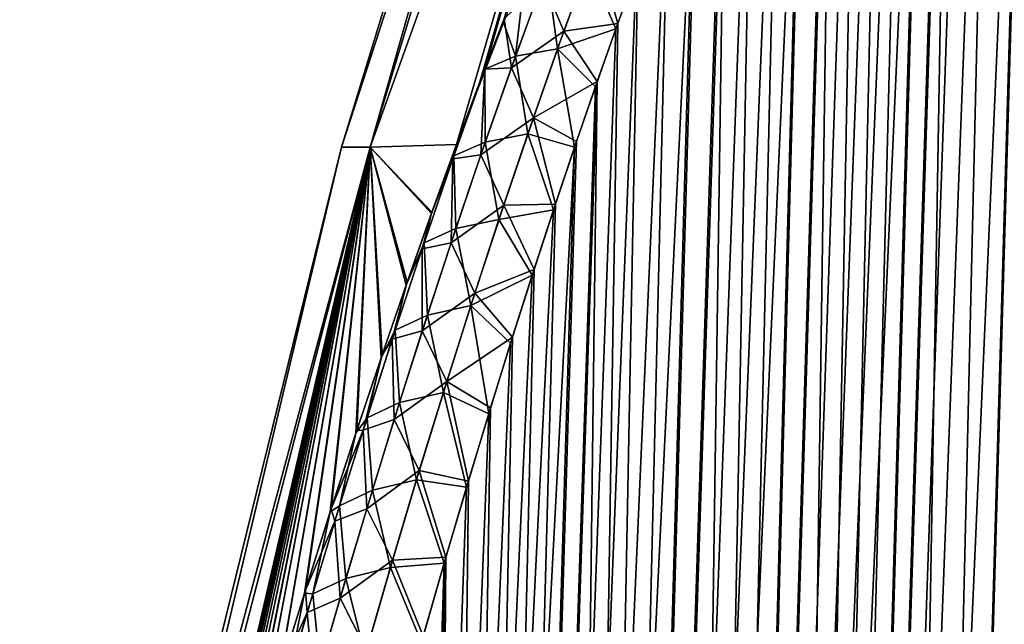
# Model space of a CAD drawing. Header units: metres. Extents: x -109 to 109, y -108 to 40.
# Tile 29 of 216: x -98.74 to -93.64, y -75.59 to -72.45. Entities that reach past the tile are written whole.
import ezdxf

# ---------------------------------------------------------------- set-up
doc = ezdxf.new("R2010")
doc.units = ezdxf.units.M
doc.layers.add('solid_K_24_42_18_000C86_XXX', color=7, linetype='CONTINUOUS')

msp = doc.modelspace()

# ---------------------------------------------------------------- linework, layer by layer
at = {"layer": 'solid_K_24_42_18_000C86_XXX'}
for points in [[(-97.075981, -73.114449), (-95.034042, -66.448959), (-94.908722, -66.448959, -2.151671)], [(-96.927223, -73.114449, 2.469737), (-95.034042, -66.448959), (-97.075981, -73.114449)], [(-96.927231, -73.114449, -2.46963), (-97.075981, -73.114449), (-94.908722, -66.448959, -2.151671)], [(-96.927231, -73.114449, -2.46963), (-94.908722, -66.448959, -2.151671), (-94.534454, -66.448959, -4.274245)], [(-96.927231, -73.114449, -2.46963), (-94.534454, -66.448959, -4.274245), (-96.479973, -73.101036, -4.900939)], [(-96.927223, -73.114449, 2.469737), (-94.908722, -66.448959, 2.151671), (-95.034042, -66.448959)], [(-96.927223, -73.114449, 2.469737), (-94.534454, -66.448959, 4.274245), (-94.908722, -66.448959, 2.151671)], [(-96.927223, -73.114449, 2.469737), (-96.479843, -73.1007, 4.901075), (-94.534454, -66.448959, 4.274245)], [(-96.479973, -73.101036, -4.900939), (-94.534454, -66.448959, -4.274245), (-93.916306, -66.448959, -6.339016)], [(-96.361809, -72.784981, -5.012457), (-96.479973, -73.101036, -4.900939), (-93.916306, -66.448959, -6.339016)], [(-96.479843, -73.1007, 4.901075), (-96.356247, -72.770332, 5.017775), (-94.534454, -66.448959, 4.274245)], [(-96.333603, -72.710747, -5.039349), (-96.361809, -72.784981, -5.012457), (-93.916306, -66.448959, -6.339016)], [(-96.356247, -72.770332, 5.017775), (-96.333565, -72.710678, 5.039412), (-94.534454, -66.448959, 4.274245)], [(-96.238602, -72.464005, -5.130645), (-96.333603, -72.710747, -5.039349), (-93.916306, -66.448959, -6.339016)], [(-96.333565, -72.710678, 5.039412), (-96.232933, -72.449486, 5.136169), (-94.534454, -66.448959, 4.274245)], [(-96.117073, -72.156258, -5.249558), (-96.238602, -72.464005, -5.130645), (-93.916306, -66.448959, -6.339016)], [(-94.491798, -102.810669, -9.34737), (-93.141068, -68.205345, -9.230804), (-92.982071, -68.180771, -9.498561)], [(-94.02282, -102.831841, -10.116003), (-94.491798, -102.810669, -9.34737), (-92.982071, -68.180771, -9.498561)], [(-94.491798, -102.810669, -9.34737), (-93.310837, -68.277359, -8.959111), (-93.141068, -68.205345, -9.230804)], [(-94.02282, -102.831841, -10.116003), (-92.982071, -68.180771, -9.498561), (-92.829414, -68.200897, -9.769221)], [(-94.02282, -102.831841, -10.116003), (-92.829414, -68.200897, -9.769221), (-92.679085, -68.267998, -10.050425)], [(-94.022644, -102.831841, 10.116307), (-92.974686, -68.180893, 9.511346), (-93.134041, -68.203407, 9.242355)], [(-94.022644, -102.831841, 10.116307), (-93.591431, -102.810715, 10.906762), (-92.974686, -68.180893, 9.511346)], [(-94.022644, -102.831841, 10.116307), (-93.134041, -68.203407, 9.242355), (-93.303932, -68.273567, 8.969888)], [(-94.491798, -102.810669, -9.34737), (-93.495682, -68.404099, -8.678228), (-93.310837, -68.277359, -8.959111)], [(-94.491585, -102.810684, 9.347705), (-93.303932, -68.273567, 8.969888), (-93.488495, -68.397972, 8.68886)], [(-94.491585, -102.810684, 9.347705), (-94.022644, -102.831841, 10.116307), (-93.303932, -68.273567, 8.969888)], [(-93.591545, -102.81073, -10.906535), (-94.02282, -102.831841, -10.116003), (-92.679085, -68.267998, -10.050425)], [(-94.998283, -102.746971, -8.60115), (-93.698578, -68.595039, -8.385939), (-93.495682, -68.404099, -8.678228)], [(-94.491798, -102.810669, -9.34737), (-94.998283, -102.746971, -8.60115), (-93.495682, -68.404099, -8.678228)], [(-94.491585, -102.810684, 9.347705), (-93.488495, -68.397972, 8.68886), (-93.690498, -68.586143, 8.397264)], [(-94.998283, -102.746971, -8.60115), (-93.806961, -68.717232, -8.236071), (-93.698578, -68.595039, -8.385939)], [(-94.491585, -102.810684, 9.347705), (-93.690498, -68.586143, 8.397264), (-93.910667, -68.846848, 8.096493)], [(-94.998283, -102.746971, -8.60115), (-93.919388, -68.858612, -8.084939), (-93.806961, -68.717232, -8.236071)], [(-94.998283, -102.746971, -8.60115), (-94.035957, -69.019096, -7.932566), (-93.919388, -68.858612, -8.084939)], [(-94.998077, -102.747002, 8.601447), (-93.910667, -68.846848, 8.096493), (-94.026932, -69.006325, 7.944223)], [(-94.998077, -102.747002, 8.601447), (-94.491585, -102.810684, 9.347705), (-93.910667, -68.846848, 8.096493)], [(-95.542007, -102.640343, -7.878324), (-94.15625, -69.199806, -7.779777), (-94.035957, -69.019096, -7.932566)], [(-94.998283, -102.746971, -8.60115), (-95.542007, -102.640343, -7.878324), (-94.035957, -69.019096, -7.932566)], [(-94.998077, -102.747002, 8.601447), (-94.026932, -69.006325, 7.944223), (-94.147209, -69.18557, 7.791102)], [(-95.542007, -102.640343, -7.878324), (-94.280273, -69.400757, -7.626688), (-94.15625, -69.199806, -7.779777)], [(-94.998077, -102.747002, 8.601447), (-94.147209, -69.18557, 7.791102), (-94.271019, -69.385422, 7.637966)], [(-94.998077, -102.747002, 8.601447), (-94.271019, -69.385422, 7.637966), (-94.39843, -69.605827, 7.48484)], [(-95.542007, -102.640343, -7.878324), (-94.407806, -69.622787, -7.473754), (-94.280273, -69.400757, -7.626688)], [(-95.542007, -102.640343, -7.878324), (-94.538795, -69.865967, -7.321151), (-94.407806, -69.622787, -7.473754)], [(-94.998077, -102.747002, 8.601447), (-94.39843, -69.605827, 7.48484), (-94.529274, -69.84787, 7.332102)], [(-95.541832, -102.640381, 7.878541), (-94.529274, -69.84787, 7.332102), (-94.663582, -70.111504, 7.179799)], [(-95.541832, -102.640381, 7.878541), (-94.998077, -102.747002, 8.601447), (-94.529274, -69.84787, 7.332102)], [(-95.542007, -102.640343, -7.878324), (-94.67318, -70.131119, -7.16909), (-94.538795, -69.865967, -7.321151)], [(-96.122894, -102.490204, -7.179855), (-94.810905, -70.418518, -7.017741), (-94.67318, -70.131119, -7.16909)], [(-95.542007, -102.640343, -7.878324), (-96.122894, -102.490204, -7.179855), (-94.67318, -70.131119, -7.16909)], [(-95.541832, -102.640381, 7.878541), (-94.663582, -70.111504, 7.179799), (-94.801231, -70.397873, 7.028229)], [(-95.541832, -102.640381, 7.878541), (-94.801231, -70.397873, 7.028229), (-94.94223, -70.70694, 6.87746)], [(-96.122894, -102.490204, -7.179855), (-94.951965, -70.728905, -6.867215), (-94.810905, -70.418518, -7.017741)], [(-95.541832, -102.640381, 7.878541), (-94.94223, -70.70694, 6.87746), (-95.086555, -71.039978, 6.727658)], [(-96.122894, -102.490204, -7.179855), (-95.096321, -71.062981, -6.717673), (-94.951965, -70.728905, -6.867215)], [(-96.122894, -102.490204, -7.179855), (-95.243996, -71.421219, -6.569177), (-95.096321, -71.062981, -6.717673)], [(-96.122765, -102.490242, 7.179998), (-95.086555, -71.039978, 6.727658), (-95.2342, -71.397011, 6.57889)], [(-96.122765, -102.490242, 7.179998), (-95.541832, -102.640381, 7.878541), (-95.086555, -71.039978, 6.727658)], [(-96.74115, -102.295296, -6.506678), (-95.394966, -71.804802, -6.421864), (-95.243996, -71.421219, -6.569177)], [(-96.122894, -102.490204, -7.179855), (-96.74115, -102.295296, -6.506678), (-95.243996, -71.421219, -6.569177)], [(-96.122765, -102.490242, 7.179998), (-95.2342, -71.397011, 6.57889), (-95.385178, -71.779472, 6.431291)], [(-96.122765, -102.490242, 7.179998), (-95.385178, -71.779472, 6.431291), (-95.539482, -72.187561, 6.284919)], [(-96.74115, -102.295296, -6.506678), (-95.549263, -72.213943, -6.275792), (-95.394966, -71.804802, -6.421864)], [(-95.923004, -72.514023, 5.847058), (-95.759781, -72.070198, 5.991325), (-96.031639, -72.25473, 5.563146)], [(-95.923004, -72.514023, 5.847058), (-95.644203, -72.474518, 6.18809), (-95.759781, -72.070198, 5.991325)], [(-95.759781, -72.070198, 5.991325), (-95.644203, -72.474518, 6.18809), (-95.539482, -72.187561, 6.284919)], [(-96.173553, -72.643326, -5.444464), (-96.238602, -72.464005, -5.130645), (-96.117073, -72.156258, -5.249558)], [(-96.173553, -72.643326, -5.444464), (-96.117073, -72.156258, -5.249558), (-96.011993, -72.202148, -5.579911)], [(-96.122765, -102.490242, 7.179998), (-95.539482, -72.187561, 6.284919), (-95.644203, -72.474518, 6.18809)], [(-95.796692, -72.169319, -5.958394), (-95.955536, -72.605049, -5.818915), (-96.011993, -72.202148, -5.579911)], [(-95.796692, -72.169319, -5.958394), (-95.653954, -72.501945, -6.179189), (-95.955536, -72.605049, -5.818915)], [(-95.796692, -72.169319, -5.958394), (-95.549263, -72.213943, -6.275792), (-95.653954, -72.501945, -6.179189)], [(-96.74115, -102.295296, -6.506678), (-95.653954, -72.501945, -6.179189), (-95.549263, -72.213943, -6.275792)], [(-95.955536, -72.605049, -5.818915), (-96.173553, -72.643326, -5.444464), (-96.011993, -72.202148, -5.579911)], [(-96.194969, -72.702942, 5.426735), (-96.031639, -72.25473, 5.563146), (-96.232933, -72.449486, 5.136169)], [(-95.923004, -72.514023, 5.847058), (-96.031639, -72.25473, 5.563146), (-96.194969, -72.702942, 5.426735)], [(-96.194969, -72.702942, 5.426735), (-96.232933, -72.449486, 5.136169), (-96.333565, -72.710678, 5.039412)], [(-96.173553, -72.643326, -5.444464), (-96.333603, -72.710747, -5.039349), (-96.238602, -72.464005, -5.130645)], [(-96.122765, -102.490242, 7.179998), (-95.644203, -72.474518, 6.18809), (-95.750389, -72.774002, 6.091918)], [(-95.923004, -72.514023, 5.847058), (-95.750389, -72.774002, 6.091918), (-95.644203, -72.474518, 6.18809)], [(-96.74115, -102.295296, -6.506678), (-95.760124, -72.801727, -6.083196), (-95.653954, -72.501945, -6.179189)], [(-96.081375, -72.962265, 5.711298), (-95.923004, -72.514023, 5.847058), (-96.194969, -72.702942, 5.426735)], [(-96.081375, -72.962265, 5.711298), (-95.750389, -72.774002, 6.091918), (-95.923004, -72.514023, 5.847058)], [(-95.955536, -72.605049, -5.818915), (-95.653954, -72.501945, -6.179189), (-95.760124, -72.801727, -6.083196)], [(-96.330292, -73.087776, -5.316899), (-96.333603, -72.710747, -5.039349), (-96.173553, -72.643326, -5.444464)], [(-96.109772, -73.04493, -5.687471), (-96.330292, -73.087776, -5.316899), (-96.173553, -72.643326, -5.444464)], [(-95.955536, -72.605049, -5.818915), (-96.109772, -73.04493, -5.687471), (-96.173553, -72.643326, -5.444464)], [(-95.955536, -72.605049, -5.818915), (-95.867752, -73.11396, -5.987875), (-96.109772, -73.04493, -5.687471)], [(-95.955536, -72.605049, -5.818915), (-95.760124, -72.801727, -6.083196), (-95.867752, -73.11396, -5.987875)], [(-96.353416, -73.154434, 5.298286), (-96.194969, -72.702942, 5.426735), (-96.333565, -72.710678, 5.039412)], [(-96.081375, -72.962265, 5.711298), (-96.194969, -72.702942, 5.426735), (-96.353416, -73.154434, 5.298286)], [(-96.498306, -73.175003, 4.910792), (-96.333565, -72.710678, 5.039412), (-96.479843, -73.1007, 4.901075)], [(-96.353416, -73.154434, 5.298286), (-96.333565, -72.710678, 5.039412), (-96.498306, -73.175003, 4.910792)], [(-96.492882, -73.159477, -4.91497), (-96.361809, -72.784981, -5.012457), (-96.333603, -72.710747, -5.039349)], [(-96.492882, -73.159477, -4.91497), (-96.333603, -72.710747, -5.039349), (-96.330292, -73.087776, -5.316899)], [(-96.479843, -73.1007, 4.901075), (-96.333565, -72.710678, 5.039412), (-96.356247, -72.770332, 5.017775)], [(-96.74115, -102.295296, -6.506678), (-95.867752, -73.11396, -5.987875), (-95.760124, -72.801727, -6.083196)], [(-96.741074, -102.295326, 6.506762), (-95.750389, -72.774002, 6.091918), (-95.858055, -73.085548, 5.996386)], [(-96.741074, -102.295326, 6.506762), (-96.122765, -102.490242, 7.179998), (-95.750389, -72.774002, 6.091918)], [(-96.492882, -73.159477, -4.91497), (-96.479973, -73.101036, -4.900939), (-96.361809, -72.784981, -5.012457)], [(-96.081375, -72.962265, 5.711298), (-95.858055, -73.085548, 5.996386), (-95.750389, -72.774002, 6.091918)], [(-96.235237, -73.414345, 5.583231), (-96.081375, -72.962265, 5.711298), (-96.353416, -73.154434, 5.298286)], [(-96.235237, -73.414345, 5.583231), (-95.967186, -73.409996, 5.901567), (-96.081375, -72.962265, 5.711298)], [(-96.081375, -72.962265, 5.711298), (-95.967186, -73.409996, 5.901567), (-95.858055, -73.085548, 5.996386)], [(-96.109772, -73.04493, -5.687471), (-96.25975, -73.488403, -5.563275), (-96.330292, -73.087776, -5.316899)], [(-96.109772, -73.04493, -5.687471), (-95.97683, -73.439476, -5.893296), (-96.25975, -73.488403, -5.563275)], [(-96.109772, -73.04493, -5.687471), (-95.867752, -73.11396, -5.987875), (-95.97683, -73.439476, -5.893296)], [(-96.927231, -73.114449, -2.46963), (-96.479973, -73.101036, -4.900939), (-96.609604, -73.457336, -4.780986)], [(-96.606956, -73.449982, 4.783429), (-96.479843, -73.1007, 4.901075), (-96.927223, -73.114449, 2.469737)], [(-96.741074, -102.295326, 6.506762), (-95.858055, -73.085548, 5.996386), (-95.967186, -73.409996, 5.901567)], [(-96.492882, -73.159477, -4.91497), (-96.609604, -73.457336, -4.780986), (-96.479973, -73.101036, -4.900939)], [(-96.498306, -73.175003, 4.910792), (-96.479843, -73.1007, 4.901075), (-96.606956, -73.449982, 4.783429)], [(-96.492882, -73.159477, -4.91497), (-96.330292, -73.087776, -5.316899), (-96.48259, -73.53508, -5.196438)], [(-96.25975, -73.488403, -5.563275), (-96.48259, -73.53508, -5.196438), (-96.330292, -73.087776, -5.316899)], [(-96.927231, -73.114449, -2.46963), (-98.681572, -79.883408, -1.653949), (-98.743149, -79.883408)], [(-96.927231, -73.114449, -2.46963), (-98.743149, -79.883408), (-97.075981, -73.114449)], [(-98.681572, -79.883408, 1.65402), (-97.075981, -73.114449), (-98.743149, -79.883408)], [(-96.927231, -73.114449, -2.46963), (-98.493797, -79.865471, -3.295076), (-98.681572, -79.883408, -1.653949)], [(-98.681572, -79.883408, 1.65402), (-96.927223, -73.114449, 2.469737), (-97.075981, -73.114449)], [(-98.681572, -79.883408, 1.65402), (-98.493706, -79.865089, 3.295138), (-96.927223, -73.114449, 2.469737)], [(-96.927231, -73.114449, -2.46963), (-98.436569, -79.632339, -3.333645), (-98.493797, -79.865471, -3.295076)], [(-98.493706, -79.865089, 3.295138), (-98.434631, -79.624527, 3.334953), (-96.927223, -73.114449, 2.469737)], [(-96.927231, -73.114449, -2.46963), (-98.429413, -79.603424, -3.338491), (-98.436569, -79.632339, -3.333645)], [(-98.434631, -79.624527, 3.334953), (-98.42926, -79.602776, 3.338599), (-96.927223, -73.114449, 2.469737)], [(-96.927231, -73.114449, -2.46963), (-98.379425, -79.402412, -3.372555), (-98.429413, -79.603424, -3.338491)], [(-98.42926, -79.602776, 3.338599), (-98.375664, -79.387367, 3.375131), (-96.927223, -73.114449, 2.469737)], [(-96.927231, -73.114449, -2.46963), (-98.272743, -78.980453, -3.446196), (-98.379425, -79.402412, -3.372555)], [(-98.375664, -79.387367, 3.375131), (-98.268875, -78.965324, 3.448897), (-96.927223, -73.114449, 2.469737)], [(-96.927231, -73.114449, -2.46963), (-98.166336, -78.568649, -3.520818), (-98.272743, -78.980453, -3.446196)], [(-98.268875, -78.965324, 3.448897), (-98.162361, -78.553444, 3.523645), (-96.927223, -73.114449, 2.469737)], [(-96.927231, -73.114449, -2.46963), (-98.060394, -78.167572, -3.59656), (-98.166336, -78.568649, -3.520818)], [(-98.162361, -78.553444, 3.523645), (-98.056313, -78.152306, 3.599514), (-96.927223, -73.114449, 2.469737)], [(-96.927231, -73.114449, -2.46963), (-97.955048, -77.777374, -3.673456), (-98.060394, -78.167572, -3.59656)], [(-98.056313, -78.152306, 3.599514), (-97.950859, -77.762062, 3.67654), (-96.927223, -73.114449, 2.469737)], [(-96.927231, -73.114449, -2.46963), (-97.85025, -77.397461, -3.751373), (-97.955048, -77.777374, -3.673456)], [(-97.950859, -77.762062, 3.67654), (-97.84597, -77.382111, 3.754587), (-96.927223, -73.114449, 2.469737)], [(-96.927231, -73.114449, -2.46963), (-97.745987, -77.027222, -3.830179), (-97.85025, -77.397461, -3.751373)], [(-97.84597, -77.382111, 3.754587), (-97.741608, -77.011848, 3.833525), (-96.927223, -73.114449, 2.469737)], [(-96.927231, -73.114449, -2.46963), (-97.642204, -76.666153, -3.909762), (-97.745987, -77.027222, -3.830179)], [(-97.741608, -77.011848, 3.833525), (-97.637726, -76.650764, 3.913239), (-96.927223, -73.114449, 2.469737)], [(-96.927231, -73.114449, -2.46963), (-97.539108, -76.314888, -3.990313), (-97.642204, -76.666153, -3.909762)], [(-97.637726, -76.650764, 3.913239), (-97.534538, -76.299507, 3.993922), (-96.927223, -73.114449, 2.469737)], [(-96.927231, -73.114449, -2.46963), (-97.402794, -75.861588, -4.09916), (-97.539108, -76.314888, -3.990313)], [(-97.534538, -76.299507, 3.993922), (-97.398117, -75.846237, 4.102945), (-96.927223, -73.114449, 2.469737)], [(-96.927231, -73.114449, -2.46963), (-97.267731, -75.424416, -4.209369), (-97.402794, -75.861588, -4.09916)], [(-97.398117, -75.846237, 4.102945), (-97.262932, -75.409119, 4.213333), (-96.927223, -73.114449, 2.469737)], [(-97.396698, -102.054413, -5.860334), (-95.97683, -73.439476, -5.893296), (-95.867752, -73.11396, -5.987875)], [(-96.74115, -102.295296, -6.506678), (-97.396698, -102.054413, -5.860334), (-95.867752, -73.11396, -5.987875)], [(-96.927231, -73.114449, -2.46963), (-97.13385, -75.002373, -4.320675), (-97.267731, -75.424416, -4.209369)], [(-97.262932, -75.409119, 4.213333), (-97.128944, -74.987129, 4.324821), (-96.927223, -73.114449, 2.469737)], [(-96.927231, -73.114449, -2.46963), (-97.001419, -74.596184, -4.433381), (-97.13385, -75.002373, -4.320675)], [(-97.128944, -74.987129, 4.324821), (-96.996407, -74.581017, 4.437713), (-96.927223, -73.114449, 2.469737)], [(-96.927231, -73.114449, -2.46963), (-96.870491, -74.205391, -4.547339), (-97.001419, -74.596184, -4.433381)], [(-96.996407, -74.581017, 4.437713), (-96.865364, -74.190315, 4.551859), (-96.927223, -73.114449, 2.469737)], [(-96.927231, -73.114449, -2.46963), (-96.74099, -73.82901, -4.66222), (-96.870491, -74.205391, -4.547339)], [(-96.927231, -73.114449, -2.46963), (-96.609604, -73.457336, -4.780986), (-96.74099, -73.82901, -4.66222)], [(-96.735756, -73.814034, 4.666932), (-96.606956, -73.449982, 4.783429), (-96.927223, -73.114449, 2.469737)], [(-96.865364, -74.190315, 4.551859), (-96.735756, -73.814034, 4.666932), (-96.927223, -73.114449, 2.469737)], [(-96.492882, -73.159477, -4.91497), (-96.647194, -73.60952, -4.797953), (-96.609604, -73.457336, -4.780986)], [(-96.492882, -73.159477, -4.91497), (-96.48259, -73.53508, -5.196438), (-96.647194, -73.60952, -4.797953)], [(-96.507294, -73.608856, 5.177113), (-96.353416, -73.154434, 5.298286), (-96.498306, -73.175003, 4.910792)], [(-96.235237, -73.414345, 5.583231), (-96.353416, -73.154434, 5.298286), (-96.507294, -73.608856, 5.177113)], [(-96.657776, -73.640968, 4.790036), (-96.498306, -73.175003, 4.910792), (-96.606956, -73.449982, 4.783429)], [(-96.507294, -73.608856, 5.177113), (-96.498306, -73.175003, 4.910792), (-96.657776, -73.640968, 4.790036)], [(-96.741074, -102.295326, 6.506762), (-95.967186, -73.409996, 5.901567), (-96.077759, -73.748032, 5.807519)], [(-96.384865, -73.869835, 5.462218), (-96.235237, -73.414345, 5.583231), (-96.507294, -73.608856, 5.177113)], [(-96.384865, -73.869835, 5.462218), (-96.077759, -73.748032, 5.807519), (-96.235237, -73.414345, 5.583231)], [(-96.235237, -73.414345, 5.583231), (-96.077759, -73.748032, 5.807519), (-95.967186, -73.409996, 5.901567)], [(-97.396698, -102.054413, -5.860334), (-96.087379, -73.77774, -5.799428), (-95.97683, -73.439476, -5.893296)], [(-96.647194, -73.60952, -4.797953), (-96.74099, -73.82901, -4.66222), (-96.609604, -73.457336, -4.780986)], [(-96.657776, -73.640968, 4.790036), (-96.606956, -73.449982, 4.783429), (-96.735756, -73.814034, 4.666932)], [(-96.25975, -73.488403, -5.563275), (-95.97683, -73.439476, -5.893296), (-96.087379, -73.77774, -5.799428)], [(-96.25975, -73.488403, -5.563275), (-96.405716, -73.935051, -5.44572), (-96.48259, -73.53508, -5.196438)], [(-96.25975, -73.488403, -5.563275), (-96.087379, -73.77774, -5.799428), (-96.405716, -73.935051, -5.44572)], [(-96.647194, -73.60952, -4.797953), (-96.48259, -73.53508, -5.196438), (-96.630699, -73.984962, -5.082508)], [(-96.405716, -73.935051, -5.44572), (-96.630699, -73.984962, -5.082508), (-96.48259, -73.53508, -5.196438)], [(-96.647194, -73.60952, -4.797953), (-96.797203, -74.061615, -4.687317), (-96.74099, -73.82901, -4.66222)], [(-96.647194, -73.60952, -4.797953), (-96.630699, -73.984962, -5.082508), (-96.797203, -74.061615, -4.687317)], [(-96.656914, -74.065872, 5.062556), (-96.507294, -73.608856, 5.177113), (-96.657776, -73.640968, 4.790036)], [(-96.384865, -73.869835, 5.462218), (-96.507294, -73.608856, 5.177113), (-96.656914, -74.065872, 5.062556)], [(-96.812698, -74.109093, 4.676028), (-96.657776, -73.640968, 4.790036), (-96.735756, -73.814034, 4.666932)], [(-96.656914, -74.065872, 5.062556), (-96.657776, -73.640968, 4.790036), (-96.812698, -74.109093, 4.676028)], [(-96.741074, -102.295326, 6.506762), (-96.077759, -73.748032, 5.807519), (-96.189796, -74.099068, 5.714212)], [(-96.384865, -73.869835, 5.462218), (-96.189796, -74.099068, 5.714212), (-96.077759, -73.748032, 5.807519)], [(-97.396698, -102.054413, -5.860334), (-96.199364, -74.129303, -5.706333), (-96.087379, -73.77774, -5.799428)], [(-96.812698, -74.109093, 4.676028), (-96.735756, -73.814034, 4.666932), (-96.865364, -74.190315, 4.551859)], [(-96.405716, -73.935051, -5.44572), (-96.087379, -73.77774, -5.799428), (-96.199364, -74.129303, -5.706333)], [(-96.797203, -74.061615, -4.687317), (-96.870491, -74.205391, -4.547339), (-96.74099, -73.82901, -4.66222)], [(-96.530533, -74.328323, 5.347632), (-96.384865, -73.869835, 5.462218), (-96.656914, -74.065872, 5.062556)], [(-96.530533, -74.328323, 5.347632), (-96.189796, -74.099068, 5.714212), (-96.384865, -73.869835, 5.462218)], [(-96.405716, -73.935051, -5.44572), (-96.547897, -74.38456, -5.334289), (-96.630699, -73.984962, -5.082508)], [(-96.405716, -73.935051, -5.44572), (-96.312752, -74.495224, -5.614107), (-96.547897, -74.38456, -5.334289)], [(-96.405716, -73.935051, -5.44572), (-96.199364, -74.129303, -5.706333), (-96.312752, -74.495224, -5.614107)], [(-96.797203, -74.061615, -4.687317), (-96.630699, -73.984962, -5.082508), (-96.774887, -74.437141, -4.974565)], [(-96.547897, -74.38456, -5.334289), (-96.774887, -74.437141, -4.974565), (-96.630699, -73.984962, -5.082508)], [(-96.797203, -74.061615, -4.687317), (-96.943207, -74.515541, -4.5825), (-96.870491, -74.205391, -4.547339)], [(-96.797203, -74.061615, -4.687317), (-96.774887, -74.437141, -4.974565), (-96.943207, -74.515541, -4.5825)], [(-96.802567, -74.525185, 4.954037), (-96.656914, -74.065872, 5.062556), (-96.812698, -74.109093, 4.676028)], [(-96.530533, -74.328323, 5.347632), (-96.656914, -74.065872, 5.062556), (-96.802567, -74.525185, 4.954037)], [(-97.396698, -102.054413, -5.860334), (-96.312752, -74.495224, -5.614107), (-96.199364, -74.129303, -5.706333)], [(-96.963348, -74.579155, 4.568199), (-96.812698, -74.109093, 4.676028), (-96.865364, -74.190315, 4.551859)], [(-96.802567, -74.525185, 4.954037), (-96.812698, -74.109093, 4.676028), (-96.963348, -74.579155, 4.568199)], [(-96.741074, -102.295326, 6.506762), (-96.189796, -74.099068, 5.714212), (-96.303268, -74.463959, 5.621729)], [(-96.530533, -74.328323, 5.347632), (-96.303268, -74.463959, 5.621729), (-96.189796, -74.099068, 5.714212)], [(-96.943207, -74.515541, -4.5825), (-97.001419, -74.596184, -4.433381), (-96.870491, -74.205391, -4.547339)], [(-96.963348, -74.579155, 4.568199), (-96.865364, -74.190315, 4.551859), (-96.996407, -74.581017, 4.437713)], [(-96.672462, -74.789474, 5.238956), (-96.530533, -74.328323, 5.347632), (-96.802567, -74.525185, 4.954037)], [(-96.672462, -74.789474, 5.238956), (-96.418144, -74.843643, 5.530158), (-96.530533, -74.328323, 5.347632)], [(-96.530533, -74.328323, 5.347632), (-96.418144, -74.843643, 5.530158), (-96.303268, -74.463959, 5.621729)], [(-96.547897, -74.38456, -5.334289), (-96.686516, -74.836586, -5.228476), (-96.774887, -74.437141, -4.974565)], [(-96.547897, -74.38456, -5.334289), (-96.427574, -74.875145, -5.522726), (-96.686516, -74.836586, -5.228476)], [(-96.547897, -74.38456, -5.334289), (-96.312752, -74.495224, -5.614107), (-96.427574, -74.875145, -5.522726)], [(-96.943207, -74.515541, -4.5825), (-96.774887, -74.437141, -4.974565), (-96.91539, -74.891373, -4.872106)], [(-96.686516, -74.836586, -5.228476), (-96.91539, -74.891373, -4.872106), (-96.774887, -74.437141, -4.974565)], [(-96.741074, -102.295326, 6.506762), (-96.303268, -74.463959, 5.621729), (-96.418144, -74.843643, 5.530158)], [(-97.396698, -102.054413, -5.860334), (-96.427574, -74.875145, -5.522726), (-96.312752, -74.495224, -5.614107)], [(-96.943207, -74.515541, -4.5825), (-97.085426, -74.971138, -4.483043), (-97.001419, -74.596184, -4.433381)], [(-96.943207, -74.515541, -4.5825), (-96.91539, -74.891373, -4.872106), (-97.085426, -74.971138, -4.483043)], [(-96.944435, -74.986595, 4.851121), (-96.802567, -74.525185, 4.954037), (-96.963348, -74.579155, 4.568199)], [(-96.672462, -74.789474, 5.238956), (-96.802567, -74.525185, 4.954037), (-96.944435, -74.986595, 4.851121)], [(-96.963348, -74.579155, 4.568199), (-96.996407, -74.581017, 4.437713), (-97.128944, -74.987129, 4.324821)], [(-97.109955, -75.051003, 4.46609), (-96.963348, -74.579155, 4.568199), (-97.128944, -74.987129, 4.324821)], [(-96.944435, -74.986595, 4.851121), (-96.963348, -74.579155, 4.568199), (-97.109955, -75.051003, 4.46609)], [(-97.085426, -74.971138, -4.483043), (-97.13385, -75.002373, -4.320675), (-97.001419, -74.596184, -4.433381)], [(-96.810829, -75.253044, 5.135782), (-96.672462, -74.789474, 5.238956), (-96.944435, -74.986595, 4.851121)], [(-96.810829, -75.253044, 5.135782), (-96.534439, -75.23748, 5.439445), (-96.672462, -74.789474, 5.238956)], [(-96.672462, -74.789474, 5.238956), (-96.534439, -75.23748, 5.439445), (-96.418144, -74.843643, 5.530158)], [(-96.686516, -74.836586, -5.228476), (-96.821747, -75.290894, -5.127875), (-96.91539, -74.891373, -4.872106)], [(-96.686516, -74.836586, -5.228476), (-96.543793, -75.26931, -5.432228), (-96.821747, -75.290894, -5.127875)], [(-96.741074, -102.295326, 6.506762), (-96.418144, -74.843643, 5.530158), (-96.534439, -75.23748, 5.439445)], [(-96.686516, -74.836586, -5.228476), (-96.427574, -74.875145, -5.522726), (-96.543793, -75.26931, -5.432228)], [(-97.396698, -102.054413, -5.860334), (-96.543793, -75.26931, -5.432228), (-96.427574, -74.875145, -5.522726)], [(-97.085426, -74.971138, -4.483043), (-96.91539, -74.891373, -4.872106), (-97.052383, -75.347488, -4.774759)], [(-96.821747, -75.290894, -5.127875), (-97.052383, -75.347488, -4.774759), (-96.91539, -74.891373, -4.872106)], [(-97.109955, -75.051003, 4.46609), (-97.128944, -74.987129, 4.324821), (-97.262932, -75.409119, 4.213333)], [(-97.085426, -74.971138, -4.483043), (-97.224037, -75.428268, -4.388582), (-97.13385, -75.002373, -4.320675)], [(-97.085426, -74.971138, -4.483043), (-97.052383, -75.347488, -4.774759), (-97.224037, -75.428268, -4.388582)], [(-97.082718, -75.449913, 4.753397), (-96.944435, -74.986595, 4.851121), (-97.109955, -75.051003, 4.46609)], [(-96.810829, -75.253044, 5.135782), (-96.944435, -74.986595, 4.851121), (-97.082718, -75.449913, 4.753397)], [(-97.224037, -75.428268, -4.388582), (-97.267731, -75.424416, -4.209369), (-97.13385, -75.002373, -4.320675)], [(-97.252739, -75.524467, 4.369248), (-97.109955, -75.051003, 4.46609), (-97.262932, -75.409119, 4.213333)], [(-97.082718, -75.449913, 4.753397), (-97.109955, -75.051003, 4.46609), (-97.252739, -75.524467, 4.369248)], [(-97.396652, -102.054428, 5.860377), (-96.534439, -75.23748, 5.439445), (-96.652115, -75.646248, 5.349685)], [(-97.396652, -102.054428, 5.860377), (-96.741074, -102.295326, 6.506762), (-96.534439, -75.23748, 5.439445)], [(-96.945808, -75.718788, 5.037706), (-96.810829, -75.253044, 5.135782), (-97.082718, -75.449913, 4.753397)], [(-96.945808, -75.718788, 5.037706), (-96.652115, -75.646248, 5.349685), (-96.810829, -75.253044, 5.135782)], [(-96.810829, -75.253044, 5.135782), (-96.652115, -75.646248, 5.349685), (-96.534439, -75.23748, 5.439445)], [(-97.396698, -102.054413, -5.860334), (-96.661339, -75.678955, -5.342746), (-96.543793, -75.26931, -5.432228)], [(-96.821747, -75.290894, -5.127875), (-96.953728, -75.747276, -5.032149), (-97.052383, -75.347488, -4.774759)], [(-96.821747, -75.290894, -5.127875), (-96.661339, -75.678955, -5.342746), (-96.953728, -75.747276, -5.032149)], [(-96.821747, -75.290894, -5.127875), (-96.543793, -75.26931, -5.432228), (-96.661339, -75.678955, -5.342746)], [(-97.224037, -75.428268, -4.388582), (-97.052383, -75.347488, -4.774759), (-97.18602, -75.805321, -4.682172)], [(-96.953728, -75.747276, -5.032149), (-97.18602, -75.805321, -4.682172), (-97.052383, -75.347488, -4.774759)], [(-97.252739, -75.524467, 4.369248), (-97.262932, -75.409119, 4.213333), (-97.398117, -75.846237, 4.102945)], [(-97.35923, -75.886803, -4.298758), (-97.402794, -75.861588, -4.09916), (-97.267731, -75.424416, -4.209369)], [(-97.224037, -75.428268, -4.388582), (-97.35923, -75.886803, -4.298758), (-97.267731, -75.424416, -4.209369)], [(-97.224037, -75.428268, -4.388582), (-97.18602, -75.805321, -4.682172), (-97.35923, -75.886803, -4.298758)], [(-97.217606, -75.914948, 4.660467), (-97.082718, -75.449913, 4.753397), (-97.252739, -75.524467, 4.369248)], [(-96.945808, -75.718788, 5.037706), (-97.082718, -75.449913, 4.753397), (-97.217606, -75.914948, 4.660467)], [(-97.391907, -75.999397, 4.277274), (-97.252739, -75.524467, 4.369248), (-97.398117, -75.846237, 4.102945)], [(-97.217606, -75.914948, 4.660467), (-97.252739, -75.524467, 4.369248), (-97.391907, -75.999397, 4.277274)]]:
    msp.add_3dface(points, dxfattribs=at)

doc.saveas('drawing.dxf')
